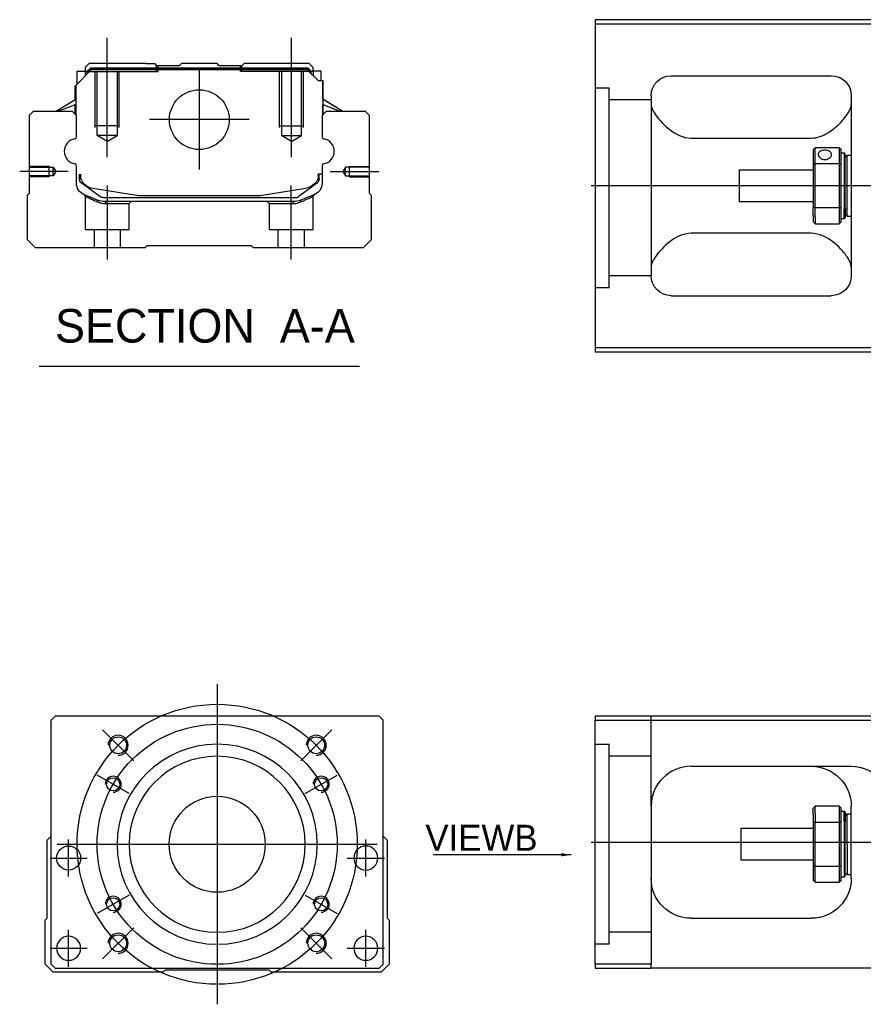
# Model space of a CAD drawing. Header units: millimetres. Extents: x -386 to 3135, y -1989 to 860.
# Tile 48 of 256: x -386 to -175, y -1662 to -1416. Entities that reach past the tile are written whole.
import ezdxf
from ezdxf.lldxf.tags import DXFTag

# ---------------------------------------------------------------- set-up
doc = ezdxf.new("R2010")
doc.units = ezdxf.units.MM
doc.layers.get('0').update_dxf_attribs({"linetype": 'CONTINUOUS'})
doc.styles.add('CHN', font='txt')
doc.styles.add('DIM-7', font='SIMPLEX.shx', dxfattribs={"width": 0.7, "bigfont": 'chineset.shx'})
tags = doc.linetypes.add('DASHED', pattern=[25.72, 12.86, -12.86]).pattern_tags.tags
tags[6:7] = [DXFTag(74, 4), DXFTag(75, 0), DXFTag(340, '0'), DXFTag(46, 0.0), DXFTag(50, 0.0), DXFTag(44, 0.0), DXFTag(45, 0.0)]
tags[4:5] = [DXFTag(74, 4), DXFTag(75, 0), DXFTag(340, '0'), DXFTag(46, 0.0), DXFTag(50, 0.0), DXFTag(44, 0.0), DXFTag(45, 0.0)]
doc.dimstyles.new('CNS', dxfattribs={"dimtxt": 3.5, "dimasz": 2.5, "dimexe": 1, "dimexo": 1, "dimgap": 1, "dimtad": 1, "dimdsep": 46, "dimtxsty": 'DIM-7', "dimcen": 0.09, "dimclrd": 4, "dimclre": 4, "dimclrt": 1, "dimadec": 0, "dimazin": 0, "dimtfac": 1, "dimtmove": 0, "dimatfit": 3, "dimfxl": 0, "dimtvp": 0.971429, "dimtolj": 1, "dimarcsym": 0})

msp = doc.modelspace()

# ---------------------------------------------------------------- linework, layer by layer
at = {"linetype": 'Continuous'}
for p, q in [((-167.82, -1416.05), (-241.82, -1416.05)), ((-241.82, -1416.05), (-241.82, -1498.05)), ((-241.82, -1417.05), (-167.82, -1417.05)), ((-368.19, -1427.04), (-369.19, -1428.04)), ((-354.01, -1427.04), (-368.19, -1427.04)), ((-354.01, -1427.04), (-351.91, -1427.04)), ((-351.91, -1427.04), (-351.36, -1427.59)), ((-351.36, -1427.59), (-351.01, -1427.59)), ((-345.71, -1427.59), (-351.01, -1427.59)), ((-351.01, -1428.09), (-351.01, -1427.59)), ((-345.71, -1427.59), (-345.16, -1427.04)), ((-336.26, -1427.04), (-345.16, -1427.04)), ((-335.71, -1427.59), (-336.26, -1427.04)), ((-330.41, -1427.59), (-335.71, -1427.59)), ((-330.41, -1427.59), (-330.06, -1427.59)), ((-330.41, -1428.09), (-330.41, -1427.59)), ((-330.06, -1427.59), (-329.51, -1427.04)), ((-330.06, -1427.59), (-329.51, -1427.04)), ((-327.41, -1427.04), (-329.51, -1427.04)), ((-329.51, -1427.04), (-329.51, -1427.04)), ((-313.23, -1427.04), (-327.41, -1427.04)), ((-312.23, -1428.04), (-313.23, -1427.04)), ((-371.59, -1432.49), (-367.69, -1428.59)), ((-371.19, -1428.89), (-369.19, -1428.89)), ((-371.19, -1432.09), (-371.19, -1428.89)), ((-369.19, -1428.04), (-369.19, -1428.89)), ((-369.19, -1428.89), (-369.19, -1430.09)), ((-368.69, -1429.04), (-369.19, -1429.04)), ((-368.69, -1428.95), (-367.83, -1428.09)), ((-368.69, -1429.59), (-368.69, -1428.95)), ((-368.46, -1429.05), (-368.69, -1428.95)), ((-368.46, -1429.05), (-367.73, -1428.32)), ((-368.46, -1429.35), (-368.46, -1429.05)), ((-367.83, -1428.09), (-313.6, -1428.09)), ((-367.73, -1428.32), (-367.83, -1428.09)), ((-367.73, -1428.32), (-313.69, -1428.32)), ((-313.73, -1428.59), (-367.69, -1428.59)), ((-311.03, -1431.29), (-313.73, -1428.59)), ((-313.69, -1428.32), (-313.6, -1428.09)), ((-312.96, -1429.05), (-313.69, -1428.32)), ((-312.73, -1428.95), (-313.6, -1428.09)), ((-312.96, -1429.05), (-312.73, -1428.95)), ((-312.96, -1429.35), (-312.96, -1429.05)), ((-312.73, -1429.59), (-312.73, -1428.95)), ((-312.23, -1429.04), (-312.73, -1429.04)), ((-312.23, -1428.89), (-312.23, -1428.04)), ((-310.23, -1428.89), (-312.23, -1428.89)), ((-312.23, -1428.89), (-312.23, -1430.09)), ((-310.23, -1431.29), (-310.23, -1428.89)), ((-310.23, -1428.89), (-310.23, -1428.89)), ((-222.82, -1430.05), (-182.82, -1430.05)), ((-371.69, -1436), (-371.69, -1432.59)), ((-371.59, -1435.93), (-371.59, -1432.49)), ((-371.54, -1432.44), (-371.54, -1438.54)), ((-311.03, -1431.29), (-309.88, -1431.29)), ((-309.88, -1431.29), (-309.88, -1438.54)), ((-309.88, -1431.29), (-309.83, -1431.29)), ((-309.83, -1435.93), (-309.83, -1431.29)), ((-309.83, -1431.29), (-309.73, -1431.29)), ((-309.73, -1436), (-309.73, -1431.29)), ((-227.82, -1435.05), (-227.82, -1480.05)), ((-177.82, -1435.05), (-177.82, -1480.05)), ((-376.6, -1439.04), (-371.54, -1435.9)), ((-371.54, -1437.24), (-376.05, -1439.04)), ((-371.69, -1439.74), (-371.69, -1437.3)), ((-371.59, -1439.84), (-371.59, -1437.26)), ((-304.82, -1439.04), (-309.88, -1435.9)), ((-309.88, -1437.24), (-305.37, -1439.04)), ((-309.83, -1439.84), (-309.83, -1437.26)), ((-304.82, -1439.04), (-309.73, -1436)), ((-309.73, -1439.74), (-309.73, -1437.3)), ((-382.21, -1439.04), (-383.21, -1440.04)), ((-372.39, -1439.04), (-382.21, -1439.04)), ((-371.39, -1440.04), (-372.39, -1439.04)), ((-309.03, -1439.04), (-310.03, -1440.04)), ((-299.21, -1439.04), (-309.03, -1439.04)), ((-298.21, -1440.04), (-299.21, -1439.04)), ((-383.21, -1440.04), (-383.21, -1459.49)), ((-371.39, -1445.35), (-371.39, -1440.04)), ((-310.03, -1440.04), (-310.03, -1445.35)), ((-298.21, -1459.49), (-298.21, -1440.04)), ((-217.82, -1445.65), (-187.82, -1445.65)), ((-187.32, -1448.55), (-187.32, -1452.14)), ((-180.82, -1448.05), (-186.82, -1448.05)), ((-186.82, -1452.01), (-186.82, -1448.05)), ((-180.82, -1448.05), (-180.82, -1452.01)), ((-180.32, -1452.14), (-180.32, -1448.55)), ((-180.32, -1449.3), (-179.62, -1449.3)), ((-179.62, -1449.3), (-179.32, -1449.6)), ((-179.62, -1449.3), (-179.62, -1463.39)), ((-179.32, -1463.17), (-179.32, -1449.6)), ((-187.32, -1452.14), (-187.32, -1462.96)), ((-186.82, -1463.1), (-186.82, -1452.01)), ((-186.82, -1452.01), (-180.82, -1452.01)), ((-180.82, -1452.01), (-180.82, -1463.1)), ((-180.32, -1462.96), (-180.32, -1452.14)), ((-179.32, -1450.4), (-178.82, -1449.9)), ((-178.82, -1449.9), (-177.82, -1449.9)), ((-178.82, -1465.2), (-178.82, -1449.9)), ((-371.39, -1456.97), (-371.39, -1452.58)), ((-370.69, -1454.69), (-370.69, -1455.77)), ((-370.39, -1454.69), (-370.39, -1455.74)), ((-310.03, -1454.69), (-311.03, -1454.69)), ((-311.03, -1454.69), (-311.03, -1455.74)), ((-310.73, -1455.77), (-310.73, -1454.69)), ((-310.03, -1452.58), (-310.03, -1456.97)), ((-205.82, -1453.55), (-187.32, -1453.55)), ((-205.82, -1453.55), (-205.82, -1461.55)), ((-370, -1457.04), (-370.07, -1456.99)), ((-365.59, -1460.25), (-370, -1457.04)), ((-311.42, -1457.04), (-315.84, -1460.25)), ((-311.35, -1456.99), (-311.42, -1457.04)), ((-383.21, -1459.49), (-383.71, -1459.99)), ((-367.32, -1458.17), (-356.41, -1459.9)), ((-325.01, -1459.9), (-314.1, -1458.17)), ((-297.71, -1459.99), (-298.21, -1459.49)), ((-383.71, -1459.99), (-383.71, -1471.04)), ((-364.7, -1460.54), (-316.72, -1460.54)), ((-317.22, -1461.54), (-364.2, -1461.54)), ((-354.76, -1460.04), (-326.66, -1460.04)), ((-311.89, -1459.74), (-315.31, -1461.16)), ((-297.71, -1471.04), (-297.71, -1459.99)), ((-187.32, -1461.55), (-205.82, -1461.55)), ((-187.32, -1464.98), (-187.32, -1462.96)), ((-180.82, -1463.1), (-186.82, -1463.1)), ((-186.82, -1465.33), (-186.82, -1463.1)), ((-180.82, -1463.1), (-180.82, -1465.33)), ((-180.32, -1466.55), (-180.32, -1462.96)), ((-179.62, -1465.8), (-179.62, -1463.39)), ((-179.32, -1463.17), (-179.32, -1465.5)), ((-187.32, -1464.98), (-187.32, -1466.55)), ((-186.82, -1465.33), (-186.82, -1467.05)), ((-186.82, -1467.05), (-180.82, -1467.05)), ((-180.82, -1465.33), (-180.82, -1467.05)), ((-179.62, -1465.8), (-180.32, -1465.8)), ((-179.32, -1465.5), (-179.62, -1465.8)), ((-179.32, -1464.7), (-178.82, -1465.2)), ((-178.82, -1465.2), (-177.82, -1465.2)), ((-187.82, -1469.46), (-217.82, -1469.46)), ((-383.71, -1471.04), (-381.71, -1473.04)), ((-299.71, -1473.04), (-297.71, -1471.04)), ((-381.71, -1473.04), (-354.21, -1473.04)), ((-354.21, -1473.04), (-353.71, -1472.54)), ((-353.71, -1472.54), (-327.71, -1472.54)), ((-327.71, -1472.54), (-327.21, -1473.04)), ((-327.21, -1473.04), (-299.71, -1473.04)), ((-222.82, -1485.05), (-182.82, -1485.05)), ((-241.82, -1498.05), (-241.82, -1499.05)), ((-167.82, -1498.05), (-241.82, -1498.05)), ((-241.82, -1499.05), (-167.82, -1499.05)), ((-376.74, -1590.2), (-377.74, -1591.2)), ((-377.74, -1652.2), (-377.74, -1591.2)), ((-308.24, -1590.2), (-376.74, -1590.2)), ((-295.74, -1590.2), (-308.24, -1590.2)), ((-294.74, -1591.2), (-295.74, -1590.2)), ((-294.74, -1652.2), (-294.74, -1591.2)), ((-241.82, -1590.2), (-241.82, -1591.2)), ((-167.82, -1590.2), (-241.82, -1590.2)), ((-241.82, -1591.2), (-167.82, -1591.2)), ((-241.82, -1652.2), (-241.82, -1591.2)), ((-217.82, -1602.7), (-177.82, -1602.7)), ((-227.82, -1612.7), (-227.82, -1652.2)), ((-187.32, -1614.78), (-187.32, -1613.2)), ((-180.82, -1612.7), (-186.82, -1612.7)), ((-186.82, -1614.43), (-186.82, -1612.7)), ((-186.82, -1614.43), (-186.82, -1616.66)), ((-180.82, -1612.7), (-180.82, -1614.43)), ((-180.82, -1614.43), (-180.82, -1616.66)), ((-180.32, -1616.8), (-180.32, -1613.2)), ((-180.32, -1613.95), (-179.62, -1613.95)), ((-179.62, -1613.95), (-179.32, -1614.25)), ((-179.62, -1616.37), (-179.62, -1613.95)), ((-179.32, -1614.25), (-179.32, -1616.58)), ((-179.32, -1615.05), (-178.82, -1614.55)), ((-178.82, -1614.55), (-177.82, -1614.55)), ((-178.82, -1622.2), (-178.82, -1614.55)), ((-177.82, -1630.7), (-177.82, -1612.7)), ((-187.32, -1614.78), (-187.32, -1616.8)), ((-187.32, -1616.8), (-187.32, -1627.61)), ((-186.82, -1627.75), (-186.82, -1616.66)), ((-186.82, -1616.66), (-180.82, -1616.66)), ((-180.82, -1616.66), (-180.82, -1627.75)), ((-180.32, -1627.61), (-180.32, -1616.8)), ((-179.62, -1616.37), (-179.62, -1630.45)), ((-179.32, -1630.15), (-179.32, -1616.58)), ((-205.32, -1618.2), (-187.32, -1618.2)), ((-205.32, -1622.2), (-205.32, -1618.2)), ((-378.74, -1621.2), (-377.74, -1620.2)), ((-378.74, -1640.65), (-378.74, -1621.2)), ((-294.74, -1620.2), (-293.74, -1621.2)), ((-293.74, -1621.2), (-293.74, -1640.65)), ((-205.32, -1626.2), (-205.32, -1622.2)), ((-178.82, -1622.2), (-178.82, -1629.85)), ((-187.32, -1626.2), (-205.32, -1626.2)), ((-187.32, -1627.61), (-187.32, -1631.2)), ((-186.82, -1631.7), (-186.82, -1627.75)), ((-180.82, -1627.75), (-186.82, -1627.75)), ((-180.82, -1627.75), (-180.82, -1631.7)), ((-180.32, -1631.2), (-180.32, -1627.61)), ((-178.82, -1629.85), (-179.32, -1629.35)), ((-186.82, -1631.7), (-180.82, -1631.7)), ((-179.62, -1630.45), (-180.32, -1630.45)), ((-179.32, -1630.15), (-179.62, -1630.45)), ((-177.82, -1629.85), (-178.82, -1629.85)), ((-379.24, -1641.15), (-378.74, -1640.65)), ((-379.24, -1652.2), (-379.24, -1641.15)), ((-293.74, -1640.65), (-293.24, -1641.15)), ((-293.24, -1641.15), (-293.24, -1652.2)), ((-217.82, -1640.7), (-187.82, -1640.7)), ((-377.24, -1654.2), (-379.24, -1652.2)), ((-377.74, -1652.2), (-376.74, -1653.2)), ((-376.74, -1653.2), (-295.74, -1653.2)), ((-349.24, -1653.7), (-349.74, -1654.2)), ((-323.24, -1653.7), (-349.24, -1653.7)), ((-322.74, -1654.2), (-323.24, -1653.7)), ((-295.74, -1653.2), (-294.74, -1652.2)), ((-293.24, -1652.2), (-295.24, -1654.2)), ((-241.82, -1652.2), (-241.82, -1653.2)), ((-227.82, -1652.2), (-241.82, -1652.2)), ((-241.82, -1653.2), (-227.82, -1653.2)), ((-227.82, -1653.2), (-227.82, -1652.2)), ((-167.82, -1653.2), (-227.82, -1653.2)), ((-349.74, -1654.2), (-377.24, -1654.2)), ((-295.24, -1654.2), (-322.74, -1654.2))]:
    msp.add_line(p, q, dxfattribs=at)
at = {"ltscale": 0.2}
for p, q in [((-363.71, -1450.45), (-363.71, -1420.62)), ((-317.71, -1450.45), (-317.71, -1420.62)), ((-340.71, -1428.56), (-340.71, -1453.51)), ((-328.24, -1441.04), (-353.19, -1441.04)), ((-373.43, -1454.04), (-385.58, -1454.04)), ((-307.99, -1454.04), (-295.85, -1454.04)), ((-363.66, -1476.04), (-363.66, -1457.54)), ((-317.76, -1476.04), (-317.76, -1457.54)), ((-357.1, -1601.34), (-364.87, -1593.57)), ((-315.38, -1601.34), (-307.6, -1593.57)), ((-357.1, -1643.06), (-364.87, -1650.84)), ((-315.38, -1643.06), (-307.6, -1650.84))]:
    msp.add_line(p, q, dxfattribs=at)
at = {"linetype": 'DASHED'}
for p, q in [((-351.36, -1429.04), (-351.36, -1427.59)), ((-330.06, -1429.04), (-330.06, -1427.59)), ((-368.69, -1429.04), (-351.01, -1429.04)), ((-351.01, -1429.04), (-351.01, -1428.09)), ((-330.41, -1429.04), (-330.41, -1428.09)), ((-312.73, -1429.04), (-330.41, -1429.04)), ((-312.23, -1429.04), (-312.23, -1428.89)), ((-310.23, -1431.04), (-310.23, -1431.04)), ((-309.67, -1436.04), (-309.67, -1436.04)), ((-369.21, -1460.21), (-369.21, -1468.54)), ((-364.16, -1462.04), (-358.21, -1462.04)), ((-358.21, -1462.04), (-357.71, -1461.54)), ((-358.21, -1468.54), (-358.21, -1462.04)), ((-323.76, -1461.54), (-323.26, -1462.04)), ((-323.26, -1462.04), (-323.26, -1468.54)), ((-323.26, -1462.04), (-317.27, -1462.04)), ((-312.26, -1468.54), (-312.26, -1460.23)), ((-369.21, -1468.54), (-363.71, -1468.54)), ((-367.01, -1468.54), (-367.01, -1473.04)), ((-363.71, -1468.54), (-358.21, -1468.54)), ((-360.41, -1473.04), (-360.41, -1468.54)), ((-323.26, -1468.54), (-312.26, -1468.54)), ((-321.06, -1468.54), (-321.06, -1473.04)), ((-314.46, -1473.04), (-314.46, -1468.54)), ((-238.32, -1483.07), (-241.82, -1483.07)), ((-238.32, -1647.2), (-241.82, -1647.2))]:
    msp.add_line(p, q, dxfattribs=at)
at = {"linetype": 'DASHED', "ltscale": 0.1}
for p, q in [((-366.71, -1443.04), (-366.71, -1429.04)), ((-366.21, -1445.04), (-366.21, -1429.04)), ((-361.21, -1429.04), (-361.21, -1445.04)), ((-360.71, -1443.04), (-360.71, -1429.04)), ((-320.71, -1443.04), (-320.71, -1429.04)), ((-320.21, -1429.04), (-320.21, -1445.04)), ((-315.21, -1445.04), (-315.21, -1429.04)), ((-314.71, -1443.04), (-314.71, -1429.04)), ((-360.71, -1442.59), (-366.71, -1442.59)), ((-320.71, -1442.59), (-314.71, -1442.59)), ((-361.21, -1445.04), (-366.21, -1445.04)), ((-363.71, -1446.48), (-366.21, -1445.04)), ((-363.71, -1446.48), (-361.21, -1445.04)), ((-320.21, -1445.04), (-315.21, -1445.04)), ((-317.71, -1446.48), (-320.21, -1445.04)), ((-317.71, -1446.48), (-315.21, -1445.04)), ((-378.21, -1452.74), (-383.21, -1452.74)), ((-383.21, -1452.96), (-377.22, -1452.96)), ((-378.21, -1455.34), (-378.21, -1452.74)), ((-377.22, -1452.96), (-376.57, -1454.04)), ((-377.22, -1455.11), (-377.22, -1452.96)), ((-376.57, -1454.04), (-377.22, -1455.11)), ((-304.21, -1452.96), (-304.85, -1454.04)), ((-304.85, -1454.04), (-304.21, -1455.11)), ((-298.21, -1452.96), (-304.21, -1452.96)), ((-304.21, -1455.11), (-304.21, -1452.96)), ((-303.21, -1455.34), (-303.21, -1452.74)), ((-303.21, -1452.74), (-298.21, -1452.74)), ((-377.22, -1455.11), (-383.21, -1455.11)), ((-378.21, -1455.34), (-383.21, -1455.34)), ((-304.21, -1455.11), (-298.21, -1455.11)), ((-303.21, -1455.34), (-298.21, -1455.34))]:
    msp.add_line(p, q, dxfattribs=at)
at = {"linetype": 'DASHED', "ltscale": 0.3}
for p, q in [((-241.82, -1433.07), (-238.32, -1433.07)), ((-238.32, -1483.07), (-238.32, -1433.07)), ((-227.82, -1436.07), (-238.32, -1436.07)), ((-227.82, -1480.07), (-238.32, -1480.07)), ((-227.82, -1612.7), (-227.82, -1590.2)), ((-241.82, -1597.2), (-238.32, -1597.2)), ((-238.32, -1647.2), (-238.32, -1597.2)), ((-227.82, -1600.2), (-238.32, -1600.2)), ((-227.82, -1644.2), (-238.32, -1644.2))]:
    msp.add_line(p, q, dxfattribs=at)
for p, q in [((599.18, -1457.6), (-242.82, -1457.55)), ((-380.73, -1502.67), (-300.68, -1502.67)), ((-242.82, -1621.7), (599.18, -1621.7))]:
    msp.add_line(p, q)
at = {"ltscale": 0.3}
for p, q in [((-336.24, -1582.2), (-336.24, -1662.2)), ((-376.24, -1622.2), (-296.24, -1622.2))]:
    msp.add_line(p, q, dxfattribs=at)
at = {"ltscale": 0.1}
for p, q in [((-358.19, -1609.53), (-366.24, -1604.88)), ((-314.28, -1609.53), (-306.23, -1604.88)), ((-373.35, -1630.28), (-373.35, -1620.98)), ((-299.12, -1630.28), (-299.12, -1620.98)), ((-378, -1625.63), (-368.7, -1625.63)), ((-303.77, -1625.63), (-294.47, -1625.63)), ((-358.19, -1634.88), (-366.24, -1639.53)), ((-314.28, -1634.88), (-306.23, -1639.53)), ((-373.35, -1652.85), (-373.35, -1643.55)), ((-299.12, -1652.85), (-299.12, -1643.55)), ((-378, -1648.2), (-368.7, -1648.2)), ((-303.77, -1648.2), (-294.47, -1648.2))]:
    msp.add_line(p, q, dxfattribs=at)
at = {"linetype": 'Continuous'}
for centre, radius in [((-340.71, -1441.04), 7.47), ((-360.99, -1597.45), 2.1), ((-311.49, -1597.45), 2.1), ((-362.22, -1607.2), 1.65), ((-310.26, -1607.2), 1.65), ((-336.24, -1622.2), 12), ((-373.35, -1625.63), 3), ((-362.22, -1637.2), 1.65), ((-310.26, -1637.2), 1.65), ((-360.99, -1646.95), 2.1), ((-311.49, -1646.95), 2.1)]:
    msp.add_circle(centre, radius, dxfattribs=at)
at = {"ltscale": 0.3}
for radius in [35, 30]:
    msp.add_circle((-336.24, -1622.2), radius, dxfattribs=at)
at = {"linetype": 'Continuous', "extrusion": (0, 0, -1)}
for centre, radius in [((336.24, -1622.2), 25), ((336.24, -1622.2), 22), ((299.12, -1625.63), 3), ((373.35, -1648.2), 3), ((299.12, -1648.2), 3)]:
    msp.add_circle(centre, radius, dxfattribs=at)
at = {"linetype": 'Continuous', "extrusion": (-6.12303e-17, 0, -1)}
for centre, start, end in [((222.82, -1435.05), 0, 90), ((182.82, -1435.05), 90, 180), ((222.82, -1480.05), 270, 0), ((182.82, -1480.05), 180, 270)]:
    msp.add_arc(centre, 5, start, end, dxfattribs=at)
for centre, radius, start, end in [((-371.27, -1448.97), 3.17, 98.9371, 261.0629), ((-310.15, -1448.97), 3.17, 278.9371, 81.0629), ((-360.99, -1597.45), 2.5, 270, 180), ((-311.49, -1597.45), 2.5, 270, 180), ((-362.22, -1607.2), 2, 270, 180), ((-310.26, -1607.2), 2, 270, 180), ((-362.22, -1637.2), 2, 270, 180), ((-310.26, -1637.2), 2, 270, 180), ((-360.99, -1646.95), 2.5, 270, 180), ((-311.49, -1646.95), 2.5, 270, 180)]:
    msp.add_arc(centre, radius, start, end)
at = {"linetype": 'Continuous'}
for centre, radius, start, end in [((-371.89, -1445.35), 0.5, 285.1919, 0), ((-309.53, -1445.35), 0.5, 180, 254.8081), ((-371.89, -1452.58), 0.5, 0, 74.8081), ((-309.53, -1452.58), 0.5, 105.1919, 180), ((-314.73, -1454.22), 4, 337.6678, 353.1681), ((-314.73, -1454.22), 3.77, 349.0413, 352.7469), ((-366.69, -1454.22), 4, 202.3316, 260.9414), ((-354.76, -1449.54), 10.5, 260.9414, 270), ((-326.66, -1449.54), 10.5, 270, 279.0586), ((-316.72, -1459.04), 1.5, 270, 306.0274), ((-217.82, -1612.7), 10, 90, 180)]:
    msp.add_arc(centre, radius, start, end, dxfattribs=at)
at = {"linetype": 'Continuous', "extrusion": (0, 0, -1)}
for centre, radius, start, end in [((366.69, -1454.22), 4, 337.6678, 353.1681), ((366.69, -1454.22), 3.77, 349.0413, 352.7469), ((368.39, -1456.97), 3, 292.4327, 0), ((369.19, -1455.77), 1.5, 306.0274, 0), ((314.73, -1454.22), 4, 202.3316, 260.9414), ((313.03, -1456.97), 3, 180, 247.5673), ((312.23, -1455.77), 1.5, 180, 233.9726), ((364.2, -1456.54), 5, 270, 292.4327), ((364.7, -1459.04), 1.5, 270, 306.0274), ((317.22, -1456.54), 5, 247.5673, 270), ((187.82, -1612.7), 10, 90, 180), ((177.82, -1612.7), 10, 90, 180), ((217.82, -1630.7), 10, 270, 0), ((187.82, -1630.7), 10, 180, 270)]:
    msp.add_arc(centre, radius, start, end, dxfattribs=at)
at = {"linetype": 'Continuous'}
for points, degree in [([(-227.82, -1437.26), (-227.82, -1438.01), (-227.35, -1438.99), (-226.58, -1440.05)], 3), ([(-371.54, -1438.54), (-371.54, -1439.14)], 1), ([(-371.54, -1439.14), (-371.54, -1439.89)], 1), ([(-309.88, -1438.54), (-309.88, -1439.14)], 1), ([(-309.88, -1439.14), (-309.88, -1439.89)], 1), ([(-187.32, -1448.55), (-187.16, -1448.39), (-186.99, -1448.22), (-186.82, -1448.05)], 3), ([(-180.82, -1448.05), (-180.66, -1448.22), (-180.49, -1448.39), (-180.32, -1448.55)], 3), ([(-186.82, -1452.01), (-186.99, -1452.05), (-187.16, -1452.1), (-187.32, -1452.14)], 3), ([(-180.82, -1452.01), (-180.66, -1452.05), (-180.49, -1452.1), (-180.32, -1452.14)], 3), ([(-186.82, -1463.1), (-186.99, -1463.05), (-187.16, -1463.01), (-187.32, -1462.96)], 3), ([(-180.82, -1463.1), (-180.66, -1463.05), (-180.49, -1463.01), (-180.32, -1462.96)], 3), ([(-186.82, -1467.05), (-186.99, -1466.89), (-187.16, -1466.72), (-187.32, -1466.55)], 3), ([(-180.32, -1466.55), (-180.49, -1466.72), (-180.66, -1466.89), (-180.82, -1467.05)], 3), ([(-226.58, -1475.05), (-227.35, -1476.12), (-227.82, -1477.09), (-227.82, -1477.84)], 3), ([(-177.82, -1477.84), (-177.82, -1477.09), (-178.29, -1476.13), (-179.07, -1475.05)], 3), ([(-222.82, -1604.04), (-222.85, -1604.06), (-222.88, -1604.08), (-222.91, -1604.1)], 3), ([(-186.82, -1612.7), (-186.99, -1612.87), (-187.16, -1613.04), (-187.32, -1613.2)], 3), ([(-180.82, -1612.7), (-180.66, -1612.87), (-180.49, -1613.04), (-180.32, -1613.2)], 3), ([(-186.82, -1616.66), (-186.99, -1616.7), (-187.16, -1616.75), (-187.32, -1616.8)], 3), ([(-180.32, -1616.8), (-180.49, -1616.75), (-180.66, -1616.7), (-180.82, -1616.66)], 3), ([(-186.82, -1627.75), (-186.99, -1627.7), (-187.16, -1627.66), (-187.32, -1627.61)], 3), ([(-180.32, -1627.61), (-180.49, -1627.66), (-180.66, -1627.7), (-180.82, -1627.75)], 3), ([(-187.32, -1631.2), (-187.16, -1631.37), (-186.99, -1631.54), (-186.82, -1631.7)], 3), ([(-180.32, -1631.2), (-180.49, -1631.37), (-180.66, -1631.54), (-180.82, -1631.7)], 3)]:
    msp.add_open_spline(points, degree=degree, dxfattribs=at)
for points, knots in [([(-187.82, -1445.65), (-186.3, -1445.65), (-184.88, -1445.09), (-182.48, -1443.63), (-181.49, -1442.77), (-178.93, -1440.15), (-177.82, -1438.43), (-177.82, -1437.26)], [0, 0, 0, 0, 0.25, 0.25, 0.5, 0.5, 1, 1, 1, 1]), ([(-226.58, -1440.05), (-225.75, -1441.19), (-224.62, -1442.41), (-221.74, -1444.63), (-219.89, -1445.65), (-217.82, -1445.65)], [0, 0, 0, 0, 0.5, 0.5, 1, 1, 1, 1]), ([(-182.77, -1449.77), (-182.77, -1449.64), (-182.8, -1449.52), (-182.92, -1449.28), (-183.01, -1449.18), (-183.24, -1448.99), (-183.38, -1448.91), (-183.7, -1448.79), (-183.87, -1448.75), (-184.23, -1448.7), (-184.42, -1448.69), (-184.79, -1448.71), (-184.97, -1448.74), (-185.3, -1448.84), (-185.45, -1448.91), (-185.71, -1449.07), (-185.82, -1449.17), (-185.99, -1449.39), (-186.04, -1449.51), (-186.07, -1449.68), (-186.07, -1449.73), (-186.07, -1449.77)], [0, 0, 0, 0, 0.106605, 0.106605, 0.21316, 0.21316, 0.320465, 0.320465, 0.42832, 0.42832, 0.535356, 0.535356, 0.641477, 0.641477, 0.748016, 0.748016, 0.855648, 0.855648, 0.963354, 0.963354, 1, 1, 1, 1]), ([(-186.07, -1449.77), (-186.07, -1449.9), (-186.04, -1450.04), (-185.92, -1450.3), (-185.83, -1450.42), (-185.6, -1450.64), (-185.46, -1450.74), (-185.15, -1450.9), (-184.97, -1450.96), (-184.61, -1451.03), (-184.42, -1451.04), (-184.06, -1451), (-183.88, -1450.96), (-183.55, -1450.84), (-183.39, -1450.75), (-183.13, -1450.55), (-183.02, -1450.43), (-182.86, -1450.18), (-182.8, -1450.04), (-182.78, -1449.87), (-182.77, -1449.82), (-182.77, -1449.77)], [0, 0, 0, 0, 0.106605, 0.106605, 0.21316, 0.21316, 0.320465, 0.320465, 0.42832, 0.42832, 0.535356, 0.535356, 0.641477, 0.641477, 0.748016, 0.748016, 0.855648, 0.855648, 0.963354, 0.963354, 1, 1, 1, 1]), ([(-217.82, -1469.46), (-219.89, -1469.46), (-221.74, -1470.48), (-224.61, -1472.68), (-225.75, -1473.92), (-226.58, -1475.05)], [0, 0, 0, 0, 0.5, 0.5, 1, 1, 1, 1]), ([(-179.07, -1475.05), (-179.89, -1473.92), (-181.02, -1472.69), (-183.91, -1470.48), (-185.76, -1469.46), (-187.82, -1469.46)], [0, 0, 0, 0, 0.5, 0.5, 1, 1, 1, 1]), ([(-227.26, -1609.39), (-227.35, -1609.65), (-227.48, -1610.09), (-227.58, -1610.53), (-227.62, -1610.71)], [0, 0, 0, 0, 0.596588, 1, 1, 1, 1])]:
    msp.add_open_spline(points, degree=3, knots=knots, dxfattribs=at)
at = {"linetype": 'DASHED'}
for points, degree in [([(-369.52, -1459.75), (-369.21, -1460.21)], 1), ([(-366.08, -1461.62), (-366.11, -1461.16)], 1), ([(-364.2, -1461.54), (-364.16, -1462.04)], 1), ([(-317.22, -1461.54), (-317.24, -1461.7), (-317.25, -1461.87), (-317.27, -1462.04)], 3), ([(-315.31, -1461.16), (-315.34, -1461.62)], 1), ([(-312.26, -1460.23), (-311.96, -1459.77)], 1)]:
    msp.add_open_spline(points, degree=degree, dxfattribs=at)
for points, degree, knots in [([(-369.52, -1459.75), (-369.52, -1459.75), (-368.6, -1460.13), (-367.67, -1460.51), (-366.11, -1461.16)], 2, [0, 0, 0, 0.5, 0.5, 1, 1, 1]), ([(-369.21, -1460.21), (-369.21, -1460.21), (-369.21, -1460.21), (-368.74, -1460.42), (-367.43, -1461.02), (-366.55, -1461.41), (-366.08, -1461.62)], 3, [0, 0, 0, 0, 0.000815, 0.486557, 0.726811, 1, 1, 1, 1]), ([(-366.08, -1461.62), (-365.77, -1461.74), (-365.18, -1461.98), (-364.49, -1462.02), (-364.16, -1462.04)], 3, [0, 0, 0, 0, 0.515943, 1, 1, 1, 1]), ([(-317.27, -1462.04), (-316.94, -1462.02), (-316.25, -1461.98), (-315.65, -1461.74), (-315.34, -1461.62)], 3, [0, 0, 0, 0, 0.484584, 1, 1, 1, 1]), ([(-315.34, -1461.62), (-315.03, -1461.48), (-314.42, -1461.2), (-313.67, -1460.87), (-312.67, -1460.42), (-312.26, -1460.23), (-312.26, -1460.23)], 3, [0, 0, 0, 0, 0.185898, 0.357233, 0.514425, 1, 1, 1, 1])]:
    msp.add_open_spline(points, degree=degree, knots=knots, dxfattribs=at)

# ---------------------------------------------------------------- texts
at = {"style": 'CHN'}
for s, insert, char_height, attachment_point in [('SECTION  A-A ', (-376.76, -1492.63), 8.4, 4), ('VIEWB', (-256.21, -1623.82), 6.5, 9)]:
    msp.add_mtext(s, dxfattribs=dict(at, insert=insert, char_height=char_height, attachment_point=attachment_point))

# ---------------------------------------------------------------- leaders
msp.add_leader([(-247.77, -1624.82), (-282.22, -1624.82)], dimstyle='CNS', override={"dimtxt": 6.5, "dimtxsty": 'CHN'})

doc.saveas('drawing.dxf')
